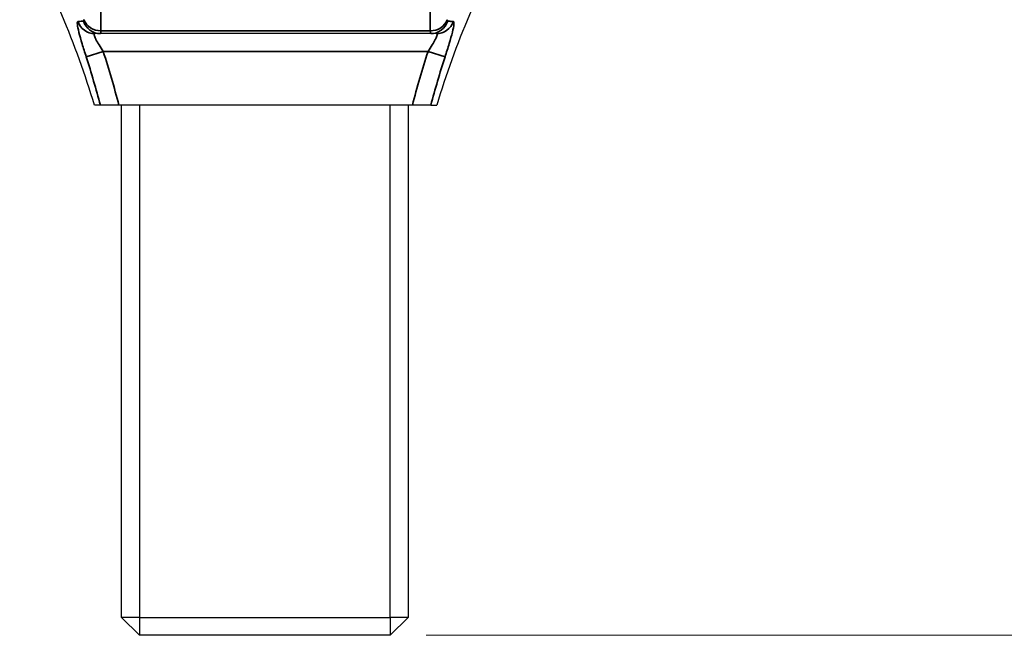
# Model space of a CAD drawing. Header units: millimetres. Extents: x 399 to 6076, y -1991 to 1602.
# Tile 143 of 256: x 4653 to 4680, y -455 to -438. Entities that reach past the tile are written whole.
import ezdxf

# ---------------------------------------------------------------- set-up
doc = ezdxf.new("R2010")
doc.units = ezdxf.units.MM
for name, color, linetype, lineweight in [('AM_5', 3, 'Continuous', 25), ('可見 (ISO)', 7, 'Continuous', 25), ('窄部可見 (ISO)', 7, 'Continuous', 35)]:
    doc.layers.add(name, color=color, linetype=linetype, lineweight=lineweight)
doc.styles.add('尺寸標註', font='romans.shx', dxfattribs={"bigfont": 'CHINESET.SHX'})
doc.dimstyles.new('CNS1$0', dxfattribs={"dimtxt": 2.5, "dimasz": 2.5, "dimexe": 1, "dimexo": 1, "dimgap": 1.5, "dimtad": 1, "dimtoh": 1, "dimdec": 1, "dimdsep": 46, "dimtxsty": '尺寸標註', "dimcen": 0, "dimclrd": 2, "dimclre": 2, "dimclrt": 1, "dimadec": 0, "dimazin": 2, "dimtp": 0.1, "dimtm": 0.1, "dimtfac": 0.71, "dimtdec": 1, "dimtmove": 0, "dimatfit": 0, "dimfxl": 0, "dimlwd": 13, "dimlwe": 13, "dimarcsym": 0})

# ---------------------------------------------------------------- blocks, each defined once
blk = doc.blocks.new('*D367')
at = {"layer": 'AM_5', "color": 2, "lineweight": 13}
for p, q in [((4665.007, -366.144), (4701.655, -366.144)), ((4700.655, -452.644), (4700.655, -368.644)), ((4664.134, -455.144), (4701.655, -455.144))]:
    blk.add_line(p, q, dxfattribs=at)
at = {"layer": 'AM_5', "color": 2}
for points in [[(4700.238, -368.644), (4701.072, -368.644), (4700.655, -366.144)], [(4700.238, -452.644), (4701.072, -452.644), (4700.655, -455.144)]]:
    blk.add_solid(points, dxfattribs=at)
at = {"layer": 'Defpoints', "color": 0}
for p in [(4664.007, -366.144), (4700.655, -366.144), (4663.134, -455.144)]:
    blk.add_point(p, dxfattribs=at)
at = {"layer": 'AM_5', "color": 1, "insert": (4697.905, -410.644), "char_height": 2.5, "attachment_point": 5, "rotation": 90, "style": '尺寸標註'}
blk.add_mtext('89', dxfattribs=at)

msp = doc.modelspace()

# ---------------------------------------------------------------- linework, layer by layer
at = {"layer": '可見 (ISO)'}
for p, q in [((4655.047, -438.344), (4654.887, -438.344)), ((4664.263, -438.344), (4655.047, -438.344)), ((4664.423, -438.344), (4664.263, -438.344)), ((4655.045, -440.344), (4654.88, -440.344)), ((4655.561, -440.344), (4655.045, -440.344)), ((4663.749, -440.344), (4655.561, -440.344)), ((4655.634, -454.644), (4655.634, -440.344)), ((4656.134, -440.344), (4656.134, -454.644)), ((4663.134, -454.644), (4663.134, -440.344)), ((4663.634, -440.344), (4663.634, -454.644)), ((4664.265, -440.344), (4663.749, -440.344)), ((4664.265, -440.344), (4664.43, -440.344)), ((4656.134, -454.644), (4655.634, -454.644)), ((4655.634, -454.644), (4656.134, -455.144)), ((4656.134, -454.644), (4663.134, -454.644)), ((4656.134, -454.644), (4656.134, -455.144)), ((4663.134, -454.644), (4663.134, -455.144)), ((4663.634, -454.644), (4663.134, -454.644)), ((4663.634, -454.644), (4663.134, -455.144)), ((4663.134, -455.144), (4656.134, -455.144))]:
    msp.add_line(p, q, dxfattribs=at)
for points in [[(4654.88, -440.344), (4654.368, -438.636), (4653.664, -436.974), (4652.793, -435.418)], [(4666.517, -435.418), (4665.646, -436.974), (4664.942, -438.636), (4664.43, -440.344)]]:
    msp.add_open_spline(points, degree=3, dxfattribs=at)
at = {"layer": '窄部可見 (ISO)'}
for p, q in [((4655.06, -438.267), (4664.25, -438.267)), ((4654.65, -438.997), (4655.124, -438.844)), ((4664.186, -438.844), (4655.124, -438.844)), ((4664.186, -438.844), (4664.66, -438.997))]:
    msp.add_line(p, q, dxfattribs=at)
for centre, major_axis, ratio, start_param, end_param in [((4654.887, -437.844), (0, -0.5), 0.993469, 5.044932, 6.283185), ((4654.293, -437.118), (0.282, -0.876), 0.090196, 6.261739, 6.556605), ((4655.047, -437.844), (0, -0.5), 0.991754, 5.019127, 6.283185), ((4655.06, -437.806), (-0.5, 0), 0.923095, 0.330126, 1.570732), ((4664.25, -437.806), (0.5, 0), 0.923095, 4.712453, 5.953059), ((4664.263, -437.844), (0, -0.5), 0.991754, 0, 1.264059), ((4664.423, -437.844), (0, -0.5), 0.993469, 0, 1.238253), ((4665.017, -437.117), (0.283, 0.878), 0.090129, 2.8684, 3.163018), ((4654.79, -436.74), (0.257, -1.605), 0.050006, 6.275151, 6.586025), ((4664.518, -436.752), (0.255, 1.593), 0.05019, 2.837608, 3.149653), ((4629.533, -447.103), (4.005, 26.089), 0.99989, 5.123656, 5.17684), ((4689.777, -447.103), (4.005, -26.089), 0.99989, 4.247938, 4.301122)]:
    msp.add_ellipse(centre, major_axis=major_axis, ratio=ratio, start_param=start_param, end_param=end_param, dxfattribs=at)
for points in [[(4655.06, -435.731), (4655.06, -436.768), (4655.06, -437.614), (4655.06, -438.267)], [(4664.25, -438.267), (4664.251, -437.614), (4664.25, -436.768), (4664.251, -435.731)], [(4655.124, -438.844), (4655.284, -439.34), (4655.43, -439.84), (4655.561, -440.344)], [(4663.749, -440.344), (4663.88, -439.84), (4664.026, -439.34), (4664.186, -438.844)]]:
    msp.add_open_spline(points, degree=3, dxfattribs=at)
for points, knots in [([(4654.65, -438.997), (4654.609, -438.871), (4654.57, -438.747), (4654.535, -438.63), (4654.499, -438.512), (4654.468, -438.403), (4654.445, -438.31), (4654.422, -438.217), (4654.407, -438.141), (4654.402, -438.089), (4654.397, -438.037), (4654.402, -438.009), (4654.417, -438.007)], [0, 0, 0, 0, 0.000392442, 0.000392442, 0.000392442, 0.000788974, 0.000788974, 0.000788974, 0.001189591, 0.001189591, 0.001189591, 0.001591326, 0.001591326, 0.001591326, 0.001591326]), ([(4654.417, -438.007), (4654.454, -438.005), (4654.494, -438.002), (4654.534, -437.998), (4654.547, -437.997), (4654.561, -437.996), (4654.574, -437.995)], [0, 0, 0, 0, 0.001000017, 0.001000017, 0.001000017, 0.001321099, 0.001321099, 0.001321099, 0.001321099]), ([(4664.893, -438.007), (4664.908, -438.009), (4664.913, -438.036), (4664.908, -438.087), (4664.904, -438.138), (4664.889, -438.213), (4664.866, -438.305), (4664.843, -438.397), (4664.812, -438.507), (4664.777, -438.625), (4664.741, -438.743), (4664.702, -438.87), (4664.66, -438.997)], [0, 0, 0, 0, 0.000398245, 0.000398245, 0.000398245, 0.000796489, 0.000796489, 0.000796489, 0.001194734, 0.001194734, 0.001194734, 0.001592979, 0.001592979, 0.001592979, 0.001592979]), ([(4664.736, -437.995), (4664.778, -437.998), (4664.818, -438.002), (4664.856, -438.005), (4664.869, -438.006), (4664.881, -438.007), (4664.893, -438.007)], [0, 0, 0, 0, 0.001000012, 0.001000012, 0.001000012, 0.0013211, 0.0013211, 0.0013211, 0.0013211]), ([(4654.887, -438.344), (4654.872, -438.344), (4654.866, -438.358), (4654.871, -438.384), (4654.871, -438.385), (4654.872, -438.387), (4654.872, -438.388), (4654.878, -438.414), (4654.893, -438.452), (4654.915, -438.495), (4654.917, -438.499), (4654.919, -438.503), (4654.922, -438.507), (4654.945, -438.553), (4654.974, -438.604), (4655.007, -438.657), (4655.043, -438.718), (4655.083, -438.781), (4655.124, -438.844)], [0, 0, 0, 0, 0.0002022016, 0.0002022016, 0.0002022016, 0.0002125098, 0.0002125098, 0.0002125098, 0.0004075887, 0.0004075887, 0.0004075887, 0.0004250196, 0.0004250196, 0.0004250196, 0.0006242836, 0.0006242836, 0.0006242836, 0.0008500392, 0.0008500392, 0.0008500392, 0.0008500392]), ([(4664.186, -438.844), (4664.227, -438.781), (4664.267, -438.717), (4664.304, -438.657), (4664.336, -438.604), (4664.365, -438.552), (4664.389, -438.507), (4664.391, -438.503), (4664.393, -438.499), (4664.395, -438.495), (4664.417, -438.452), (4664.432, -438.414), (4664.438, -438.388), (4664.444, -438.359), (4664.439, -438.344), (4664.423, -438.344)], [0, 0, 0, 0, 0.0002236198, 0.0002236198, 0.0002236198, 0.0004223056, 0.0004223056, 0.0004223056, 0.0004392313, 0.0004392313, 0.0004392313, 0.0006334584, 0.0006334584, 0.0006334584, 0.0008446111, 0.0008446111, 0.0008446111, 0.0008446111])]:
    msp.add_open_spline(points, degree=3, knots=knots, dxfattribs=at)

# ---------------------------------------------------------------- dimensions: what is measured, and where the dimension line sits
at = {"layer": 'AM_5'}
dim = msp.add_linear_dim(base=(4700.655, -366.144), p1=(4663.134, -455.144), p2=(4664.007, -366.144), angle=90, dimstyle='CNS1$0', override={"dimtix": 1, "dimfxl": 4, "dimarcsym": 1}, dxfattribs=at)
dim.commit()
dim.dimension.update_dxf_attribs({"geometry": '*D367', "text_midpoint": (4697.905, -410.644)})

doc.saveas('drawing.dxf')
